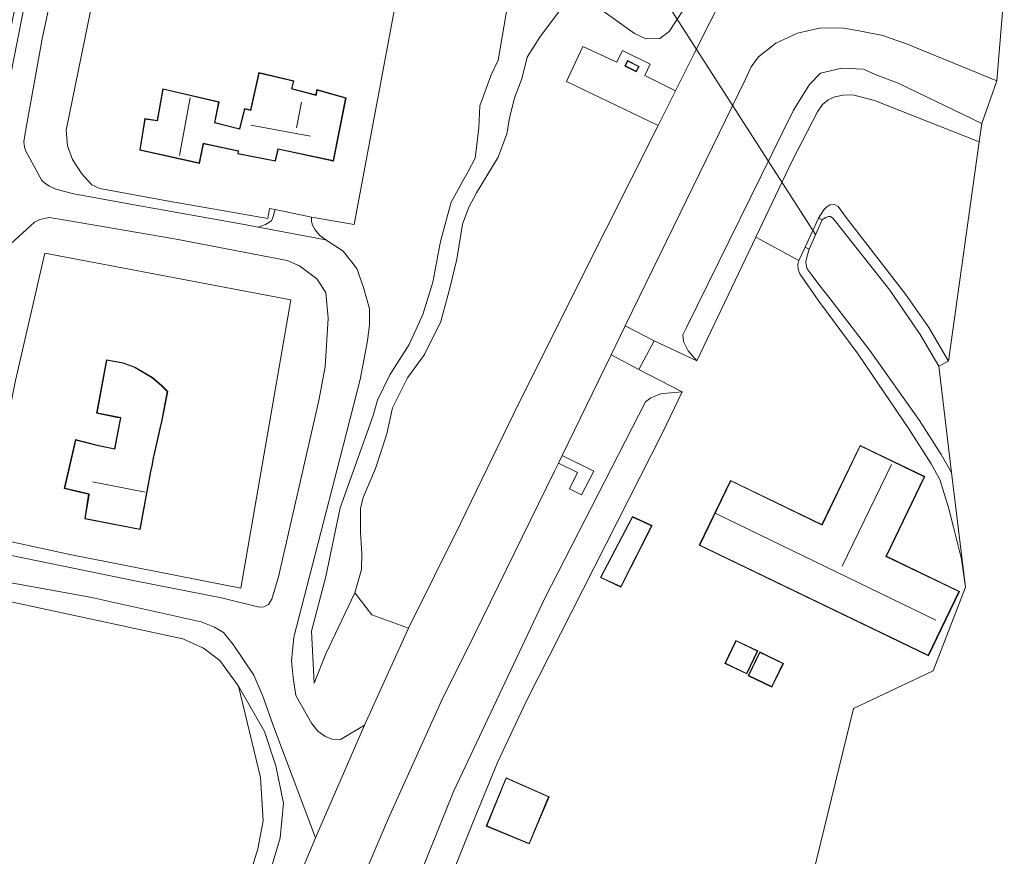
# Model space of a CAD drawing. Extents: x 176032 to 190000, y 318229 to 352878.
# Tile 71 of 184: x 177155 to 177272, y 320538 to 320637. Entities that reach past the tile are written whole.
import ezdxf

# ---------------------------------------------------------------- set-up
doc = ezdxf.new("R2010")
doc.units = 0
for name, color, linetype, lineweight in [('af-b5-muur', 6, 'muur', 18), ('af-bs-doorgang', 253, 'Continuous', 18), ('af-bs-haag', 253, 'haag', 18), ('af-bs-rasterhekwerk', 253, 'hekwerk', 18), ('bp-b5-boom', 253, 'Continuous', 18), ('bp-b5-grasland', 253, 'Continuous', 18), ('gw-bs-kruinlijn', 253, 'Continuous', 18), ('gw-bs-teenlijn', 253, 'Continuous', 18), ('kd-bs-dakrand', 6, 'Continuous', 18), ('kd-bs-maaiveldlijn', 6, 'Continuous', 18), ('kd-bs-nok', 6, 'Continuous', 18), ('kd-bs-opnamedtmgrens', 253, 'Continuous', 18), ('og-b5-bebouwing', 6, 'Continuous', 18), ('og-b5-grond_ingericht', 253, 'Continuous', 18), ('og-b5-water', 253, 'Continuous', 18), ('og-bs-maaiveld', 253, 'Continuous', 18), ('og-bs-terreinafscheiding', 7, 'Continuous', 18), ('vh-b5-verh_soort', 253, 'Continuous', 18), ('wh-bs-duiker', 253, 'duiker', 18), ('wh-bs-waterlijn', 253, 'Continuous', 18)]:
    doc.layers.add(name, color=color, linetype=linetype, lineweight=lineweight)
doc.layers.add('viewports', color=7, linetype='Continuous')
doc.linetypes.add('duiker', pattern='A,0,-2,[15,RTW.shx,S=1,R=0,X=0,Y=0],-2', length=4)
doc.linetypes.add('haag', pattern='A,7,-1.5,[1,RTW.shx,S=0.75,R=45,X=0,Y=0],-1.5', length=10)
doc.linetypes.add('hekwerk', pattern='A,7,-1.5,[1,RTW.shx,S=0.75,R=0,X=0,Y=0],-1.5', length=10)
doc.linetypes.add('muur', pattern='A,8,-1,[6,RTW.shx,S=0.75,R=90,X=0,Y=0],-1', length=10)

# ---------------------------------------------------------------- blocks, each defined once
blk = doc.blocks.new('x-ref dtb totaal grijs')
at = {"layer": 'af-b5-muur'}
blk.add_polyline3d([(177248.029, 320610.41, 44.434), (177249.61, 320613.88, 44.447), (177250.065, 320613.673, 43.9), (177248.484, 320610.203, 43.9)], close=True, dxfattribs=at)
at = {"layer": 'af-bs-doorgang'}
for points in [[(177173.876, 320615.605, 46.981), (177172.918, 320615.763, 46.986)], [(177184.283, 320615.02, 46.851), (177184.926, 320614.89, 46.855)], [(177184.926, 320614.89, 46.855), (177189.266, 320614.014, 46.881)], [(177189.266, 320614.014, 46.881), (177189.518, 320613.963, 46.882)], [(177228.233, 320595.858, 45.888), (177230.047, 320599.302, 45.897)]]:
    blk.add_polyline3d(points, dxfattribs=at)
at = {"layer": 'af-bs-haag'}
for points in [[(177172.918, 320615.763, 46.986), (177164.061, 320617.413, 46.869), (177163.102, 320617.835, 46.869), (177161.935, 320619.155, 46.88), (177160.819, 320620.857, 46.884), (177160.235, 320622.482, 46.865), (177160.064, 320624.335, 46.869), (177165.941, 320653.08, 47.146)], [(177269.053, 320625.126, 45.996), (177259.101, 320629.93, 45.984), (177256.368, 320630.965, 45.984), (177254.965, 320631.615, 45.984), (177252.398, 320631.707, 45.983), (177249.838, 320631.113, 46.004), (177248.534, 320629.781, 46.009), (177246.623, 320626.71, 45.982), (177233.901, 320600.854, 45.899), (177233.458, 320600.005, 45.879), (177233.525, 320599.218, 45.84), (177234.095, 320598.099, 45.81), (177235.13, 320596.888, 45.132)], [(177154.05, 320594.556, 46.89), (177157.543, 320609.71, 46.873), (177186.809, 320604.145, 46.895)], [(177160.489, 320573.854, 46.895), (177150.251, 320576.085, 46.908), (177153.192, 320590.367, 46.921)]]:
    blk.add_polyline3d(points, dxfattribs=at)
at = {"layer": 'af-bs-rasterhekwerk'}
for points in [[(177165.941, 320653.08, 47.146), (177200.61, 320646.621, 46.999), (177194.329, 320613.138, 46.955)], [(177173.876, 320615.605, 46.981), (177184.063, 320613.821, 46.973), (177184.283, 320615.02, 46.851)], [(177194.329, 320613.138, 46.955), (177189.518, 320613.963, 46.882)], [(177186.809, 320604.145, 46.895), (177180.87, 320569.879, 46.895), (177160.489, 320573.854, 46.895)]]:
    blk.add_polyline3d(points, dxfattribs=at)
at = {"layer": 'bp-b5-boom'}
for points in [[(177212.656, 320639.6, 46.508), (177211.504, 320632.656, 46.704), (177210.636, 320630.931, 46.791), (177209.283, 320627.249, 46.864), (177209.198, 320624.632, 46.925), (177208.758, 320621.004, 46.977), (177207.927, 320619.441, 46.977), (177207.411, 320618.515, 46.964), (177205.908, 320615.793, 46.96), (177204.679, 320611.253, 46.96), (177204.526, 320610.687, 46.96), (177203.708, 320606.248, 46.955), (177202.499, 320602.406, 46.955), (177200.902, 320598.832, 46.851), (177198.589, 320595.236, 46.817), (177197.136, 320592.222, 46.873), (177196.612, 320590.411, 46.821), (177192.679, 320579.434, 46.574), (177190.97, 320571.233, 46.53), (177189.262, 320564.765, 46.626), (177189.569, 320558.567, 46.213), (177190.983, 320562.053, 46.14), (177194.431, 320569.286, 45.996), (177196.431, 320566.689, 45.934), (177200.818, 320565.09, 45.929), (177195.579, 320553.564, 46.014), (177192.708, 320551.869, 46.179), (177191.68, 320551.891, 46.179), (177190.843, 320552.236, 46.179), (177190.012, 320552.835, 46.179), (177189.257, 320553.788, 46.192), (177187.385, 320557.104, 46.561), (177187.072, 320559.24, 46.561), (177186.872, 320561.213, 46.561), (177187.157, 320564.03, 46.543), (177192.294, 320583.851, 46.522), (177195.04, 320594.667, 46.626), (177195.934, 320599.296, 46.921), (177196.187, 320601.239, 46.921), (177196.163, 320603.098, 46.921), (177195.455, 320605.638, 46.947), (177194.654, 320607.892, 46.915), (177193.027, 320609.946, 46.96), (177190.981, 320611.282, 46.961), (177190.252, 320611.822, 46.882), (177189.719, 320612.479, 46.852), (177189.376, 320613.059, 46.882), (177189.251, 320613.467, 46.882), (177189.266, 320614.014, 46.881), (177189.518, 320613.963, 46.882), (177194.329, 320613.138, 46.955), (177200.61, 320646.621, 46.999)], [(177233.522, 320638.617, 45.884), (177231.834, 320636.066, 45.888), (177230.732, 320635.247, 45.884), (177229.076, 320635.194, 45.784), (177227.715, 320635.859, 45.71), (177220.568, 320640.994, 45.558)], [(177150.13, 320568.949, 46.863), (177173.969, 320563.836, 46.903), (177176.408, 320562.725, 46.903), (177178.359, 320561.247, 46.899), (177180.575, 320558.203, 46.795), (177183.19, 320547.354, 46.717), (177183.499, 320542.171, 46.712), (177182.87, 320538.843, 46.686), (177182.113, 320536.391, 46.682), (177175.614, 320519.211, 46.608), (177171.48, 320505.87, 46.561), (177167.784, 320492.649, 46.608), (177163.834, 320477.048, 46.591), (177161.162, 320461.12, 46.578), (177156.74, 320442.151, 46.712)], [(177156.74, 320442.151, 46.712), (177161.162, 320461.12, 46.578), (177163.834, 320477.048, 46.591), (177167.784, 320492.649, 46.608), (177171.48, 320505.87, 46.561), (177175.614, 320519.211, 46.608), (177182.113, 320536.391, 46.682), (177182.87, 320538.843, 46.686), (177183.499, 320542.171, 46.712), (177183.19, 320547.354, 46.717), (177180.575, 320558.203, 46.795), (177183.667, 320552.808, 46.517), (177185.015, 320548.733, 46.278), (177185.918, 320544.288, 46.148), (177185.538, 320540.168, 46.127), (177184.21, 320535.731, 46.105), (177174.916, 320508.874, 45.892), (177167.194, 320481.389, 45.845), (177160.639, 320450.337, 45.853)]]:
    blk.add_polyline3d(points, dxfattribs=at)
at = {"layer": 'bp-b5-grasland'}
for points in [[(177165.941, 320653.08, 47.146), (177160.064, 320624.335, 46.869), (177160.235, 320622.482, 46.865), (177160.819, 320620.857, 46.884), (177161.935, 320619.155, 46.88), (177163.102, 320617.835, 46.869), (177164.061, 320617.413, 46.869), (177172.918, 320615.763, 46.986), (177173.876, 320615.605, 46.981), (177184.063, 320613.821, 46.973), (177184.283, 320615.02, 46.851), (177184.926, 320614.89, 46.855), (177184.711, 320614.07, 46.999), (177184.495, 320613.567, 46.999), (177183.781, 320613.106, 46.999), (177182.918, 320612.801, 47.001), (177181.483, 320613.071, 47.008), (177168.161, 320615.457, 47.103), (177160.995, 320616.765, 46.968), (177158.831, 320617.342, 46.851), (177158.09, 320617.703, 46.851), (177157.545, 320618.049, 46.851), (177157.186, 320618.368, 46.851), (177155.27, 320621.837, 46.83), (177155.125, 320622.339, 46.83), (177155.019, 320622.974, 46.83), (177155.141, 320623.749, 46.83), (177157.208, 320635.208, 46.856), (177159.846, 320647.519, 46.747)], [(177158.336, 320655.201, 46.899), (177154.716, 320637.277, 46.843), (177149.616, 320611.612, 46.847), (177145.229, 320589.259, 46.578), (177140.009, 320562.797, 46.591), (177136.085, 320544.46, 46.821), (177135.758, 320542.934, 46.89), (177135.262, 320542.625, 46.812), (177135.143, 320542.821, 46.76), (177140.322, 320569.201, 46.76), (177144.243, 320589.02, 46.769), (177148.78, 320611.92, 46.738), (177152.923, 320633.779, 46.799), (177157.549, 320656.462, 46.821)], [(177249.977, 320663.483, 46.04), (177234.817, 320633.475, 46.035), (177232.579, 320629.017, 46.032), (177228.946, 320630.829, 45.979), (177229.568, 320632.216, 45.992), (177226.27, 320633.839, 45.988), (177225.619, 320632.418, 45.992), (177221.568, 320634.308, 45.975), (177219.609, 320630.145, 45.966), (177230.517, 320624.908, 46.03), (177221.174, 320606.297, 46.018), (177213.364, 320590.621, 46.044), (177207.005, 320577.534, 46.027), (177200.818, 320565.09, 45.929), (177196.431, 320566.689, 45.934), (177194.431, 320569.286, 45.996), (177195.218, 320572.097, 45.897), (177195.252, 320573.952, 45.862), (177195.101, 320576.493, 45.871), (177195.109, 320579.347, 45.875), (177195.416, 320580.646, 45.858), (177196.899, 320584.082, 45.849), (177198.216, 320588.225, 45.845), (177198.924, 320591.295, 45.871), (177200.678, 320594.892, 45.871), (177202.725, 320597.656, 45.823), (177204.643, 320601.596, 45.836), (177205.787, 320605.695, 45.84), (177206.564, 320608.983, 45.845), (177207.247, 320613.159, 45.923), (177207.984, 320615.174, 45.923), (177208.923, 320616.892, 45.927), (177211.478, 320621.129, 45.923), (177212.509, 320623.914, 45.927), (177212.835, 320625.777, 45.927), (177213.429, 320628.208, 45.927), (177214.29, 320630.433, 45.884), (177214.934, 320633.01, 45.84), (177216.456, 320635.401, 45.736), (177218.778, 320638.56, 45.563)], [(177220.568, 320640.994, 45.558), (177227.715, 320635.859, 45.71), (177229.076, 320635.194, 45.784), (177230.732, 320635.247, 45.884), (177231.834, 320636.066, 45.888), (177233.522, 320638.617, 45.884)], [(177218.778, 320638.56, 45.563), (177216.456, 320635.401, 45.736), (177214.934, 320633.01, 45.84), (177214.29, 320630.433, 45.884), (177213.429, 320628.208, 45.927), (177212.835, 320625.777, 45.927), (177212.509, 320623.914, 45.927), (177211.478, 320621.129, 45.923), (177208.923, 320616.892, 45.927), (177207.984, 320615.174, 45.923), (177207.247, 320613.159, 45.923), (177206.564, 320608.983, 45.845), (177205.787, 320605.695, 45.84), (177204.643, 320601.596, 45.836), (177202.725, 320597.656, 45.823), (177200.678, 320594.892, 45.871), (177198.924, 320591.295, 45.871), (177198.216, 320588.225, 45.845), (177196.899, 320584.082, 45.849), (177195.416, 320580.646, 45.858), (177195.109, 320579.347, 45.875), (177195.101, 320576.493, 45.871), (177195.252, 320573.952, 45.862), (177195.218, 320572.097, 45.897), (177194.431, 320569.286, 45.996), (177190.983, 320562.053, 46.14), (177189.569, 320558.567, 46.213), (177189.262, 320564.765, 46.626), (177190.97, 320571.233, 46.53), (177192.679, 320579.434, 46.574), (177196.612, 320590.411, 46.821), (177197.136, 320592.222, 46.873), (177198.589, 320595.236, 46.817), (177200.902, 320598.832, 46.851), (177202.499, 320602.406, 46.955), (177203.708, 320606.248, 46.955), (177204.526, 320610.687, 46.96), (177204.679, 320611.253, 46.96), (177205.908, 320615.793, 46.96), (177207.411, 320618.515, 46.964), (177207.927, 320619.441, 46.977), (177208.758, 320621.004, 46.977), (177209.198, 320624.632, 46.925), (177209.283, 320627.249, 46.864), (177210.636, 320630.931, 46.791), (177211.504, 320632.656, 46.704), (177212.656, 320639.6, 46.508)], [(177153.017, 320610.383, 46.678), (177156.296, 320613.399, 46.843), (177156.939, 320613.705, 46.843), (177158.041, 320613.964, 46.843), (177159.993, 320613.65, 46.994), (177172.973, 320611.429, 47.077), (177186.373, 320608.836, 46.955), (177187.837, 320608.2, 46.955), (177189.916, 320606.655, 46.955), (177190.962, 320605.023, 46.955), (177191.259, 320601.972, 46.99), (177190.886, 320596.205, 46.669), (177190.134, 320592.181, 46.704), (177185.326, 320571.226, 46.76), (177184.534, 320568.545, 46.86), (177184.164, 320567.915, 46.86), (177183.601, 320567.65, 46.86), (177183.039, 320567.597, 46.86), (177178.567, 320568.704, 47.016), (177168.43, 320570.703, 47.003), (177149.095, 320574.658, 46.916)], [(177150.251, 320576.085, 46.908), (177160.489, 320573.854, 46.895), (177180.87, 320569.879, 46.895), (177186.809, 320604.145, 46.895), (177157.543, 320609.71, 46.873), (177154.05, 320594.556, 46.89)], [(177195.333, 320535.231, 46.04), (177198.427, 320542.492, 46.04), (177201.569, 320549.446, 46.04), (177204.899, 320556.807, 46.04), (177207.727, 320562.422, 46.044), (177218.199, 320583.793, 46.049), (177218.655, 320584.731, 46.049), (177220.926, 320583.629, 46.031), (177219.989, 320581.696, 46.092), (177221.389, 320580.955, 46.083), (177222.888, 320583.799, 46.075), (177219.101, 320585.647, 46.048), (177224.92, 320597.609, 46.044), (177228.233, 320595.858, 45.888), (177233.381, 320593.222, 45.136), (177231.616, 320593.075, 45.819), (177230.856, 320592.974, 45.827), (177229.645, 320592.518, 45.827), (177229.04, 320592.022, 45.819), (177217.052, 320568.672, 45.8), (177206.218, 320545.755, 45.897), (177196.796, 320522.426, 45.901)], [(177196.796, 320522.426, 45.901), (177206.218, 320545.755, 45.897), (177217.052, 320568.672, 45.8), (177229.04, 320592.022, 45.819), (177229.645, 320592.518, 45.827), (177230.856, 320592.974, 45.827), (177231.616, 320593.075, 45.819), (177233.381, 320593.222, 45.136), (177231.082, 320588.405, 45.142), (177214.872, 320556.47, 44.781), (177211.422, 320549.129, 44.799), (177208.5, 320542.048, 44.794), (177206.27, 320536.5, 44.538)], [(177148.208, 320571.437, 47.016), (177162.912, 320568.806, 46.925), (177176.135, 320565.848, 46.951), (177177.733, 320565.23, 46.951), (177178.78, 320564.579, 46.951), (177179.935, 320563.179, 46.951), (177182.393, 320559.495, 46.533), (177183.49, 320557.013, 46.508), (177184.664, 320553.649, 46.561), (177189.761, 320540.171, 46.034), (177186.584, 320532.604, 46.027), (177184.117, 320526.407, 46.001), (177180.446, 320516.39, 45.996), (177176.592, 320504.724, 46.018), (177173.662, 320494.061, 46.022), (177171.44, 320485.956, 46.009), (177169.067, 320476.804, 46.031), (177167.348, 320468.611, 46.035), (177165.544, 320459.673, 46.035), (177160.772, 320435.833, 45.996)], [(177160.639, 320450.337, 45.853), (177167.194, 320481.389, 45.845), (177174.916, 320508.874, 45.892), (177184.21, 320535.731, 46.105), (177185.538, 320540.168, 46.127), (177185.918, 320544.288, 46.148), (177185.015, 320548.733, 46.278), (177183.667, 320552.808, 46.517), (177180.575, 320558.203, 46.795), (177178.359, 320561.247, 46.899), (177176.408, 320562.725, 46.903), (177173.969, 320563.836, 46.903), (177150.13, 320568.949, 46.863)]]:
    blk.add_polyline3d(points, dxfattribs=at)
for points in [[(177270.837, 320630.22, 45.949), (177269.053, 320625.126, 45.996), (177259.101, 320629.93, 45.984), (177256.368, 320630.965, 45.984), (177254.965, 320631.615, 45.984), (177252.398, 320631.707, 45.983), (177249.838, 320631.113, 46.004), (177248.534, 320629.781, 46.009), (177246.623, 320626.71, 45.982), (177233.901, 320600.854, 45.899), (177233.458, 320600.005, 45.879), (177233.525, 320599.218, 45.84), (177234.095, 320598.099, 45.81), (177235.13, 320596.888, 45.132), (177230.047, 320599.302, 45.897), (177226.604, 320601.071, 46.043), (177232.34, 320612.864, 46.04), (177240.881, 320630.332, 46.035), (177241.588, 320631.884, 46.083), (177242.471, 320633.084, 46.101), (177244.53, 320634.701, 46.096), (177247.125, 320635.893, 46.109), (177249.891, 320636.527, 46.14), (177252.593, 320636.487, 46.014), (177254.436, 320636.17, 45.992), (177257.282, 320635.587, 45.983), (177258.804, 320635.059, 45.983), (177260.077, 320634.615, 46.031)], [(177269.053, 320625.126, 45.996), (177268.747, 320622.947, 44.682), (177256.29, 320627.893, 45.034), (177253.681, 320628.561, 45.055), (177252.532, 320628.52, 45.055), (177251.564, 320628.292, 45.055), (177250.767, 320627.95, 45.055), (177250.084, 320627.38, 45.055), (177249.485, 320626.524, 45.055), (177246.492, 320620.699, 45.103), (177242.154, 320611.609, 44.893), (177235.13, 320596.888, 45.132), (177234.095, 320598.099, 45.81), (177233.525, 320599.218, 45.84), (177233.458, 320600.005, 45.879), (177233.901, 320600.854, 45.899), (177246.623, 320626.71, 45.982), (177248.534, 320629.781, 46.009), (177249.838, 320631.113, 46.004), (177252.398, 320631.707, 45.983), (177254.965, 320631.615, 45.984), (177256.368, 320630.965, 45.984), (177259.101, 320629.93, 45.984)], [(177247.26, 320608.829, 44.417), (177242.154, 320611.609, 44.893), (177246.492, 320620.699, 45.103), (177249.485, 320626.524, 45.055), (177250.084, 320627.38, 45.055), (177250.767, 320627.95, 45.055), (177251.564, 320628.292, 45.055), (177252.532, 320628.52, 45.055), (177253.681, 320628.561, 45.055), (177256.29, 320627.893, 45.034), (177268.747, 320622.947, 44.682), (177265.085, 320596.867, 44.445), (177262.761, 320600.868, 44.446), (177259.958, 320604.823, 44.433), (177252.906, 320613.975, 44.434), (177251.935, 320615.248, 44.434), (177251.519, 320615.512, 44.434), (177250.964, 320615.462, 44.434), (177250.588, 320615.224, 44.434), (177250.234, 320614.873, 44.434), (177249.61, 320613.88, 44.447), (177248.029, 320610.41, 44.434)], [(177263.936, 320596.258, 43.935), (177261.719, 320600.041, 43.935), (177258.094, 320605.308, 43.931), (177251.681, 320613.449, 43.922), (177251.309, 320613.896, 43.922), (177251.044, 320614.055, 43.922), (177250.797, 320614.075, 43.922), (177250.498, 320613.971, 43.922), (177250.272, 320613.829, 43.922), (177250.065, 320613.673, 43.9), (177249.61, 320613.88, 44.447), (177250.234, 320614.873, 44.434), (177250.588, 320615.224, 44.434), (177250.964, 320615.462, 44.434), (177251.519, 320615.512, 44.434), (177251.935, 320615.248, 44.434), (177252.906, 320613.975, 44.434), (177259.958, 320604.823, 44.433), (177262.761, 320600.868, 44.446), (177265.085, 320596.867, 44.445)], [(177247.26, 320608.829, 44.417), (177248.029, 320610.41, 44.434), (177248.484, 320610.203, 43.9), (177248.212, 320609.227, 43.922), (177248.114, 320608.693, 43.922), (177248.153, 320608.304, 43.922), (177248.252, 320607.865, 43.922), (177248.755, 320607.214, 43.922), (177249.669, 320605.983, 43.922), (177250.999, 320604.274, 43.931), (177255.708, 320598.134, 43.957), (177261.628, 320589.816, 43.953), (177264.224, 320585.755, 43.948), (177265.441, 320583.629, 43.948), (177267.099, 320569.99, 44.43), (177266.645, 320573.324, 44.434), (177265.695, 320577.117, 44.43), (177265.084, 320579.439, 44.426), (177264.065, 320582.793, 44.408), (177263.04, 320584.653, 44.408), (177260.423, 320588.697, 44.413), (177254.333, 320597.69, 44.417), (177249.649, 320604.021, 44.417), (177247.376, 320607.268, 44.417), (177247.204, 320607.812, 44.417), (177247.159, 320608.365, 44.417)]]:
    blk.add_polyline3d(points, close=True, dxfattribs=at)
at = {"layer": 'gw-bs-kruinlijn'}
for points in [[(177182.938, 320657.567, 46.91), (177201.033, 320654.346, 46.222), (177207.774, 320647.582, 46.326), (177212.046, 320643.293, 46.452), (177212.656, 320639.6, 46.508), (177211.504, 320632.656, 46.704), (177210.636, 320630.931, 46.791), (177209.283, 320627.249, 46.864), (177209.198, 320624.632, 46.925), (177208.758, 320621.004, 46.977), (177207.927, 320619.441, 46.977), (177207.411, 320618.515, 46.964), (177205.908, 320615.793, 46.96), (177204.679, 320611.253, 46.96)], [(177201.033, 320654.346, 46.222), (177207.636, 320650.538, 45.931), (177213.167, 320647.392, 45.918), (177217.386, 320644.061, 45.858), (177220.568, 320640.994, 45.558), (177227.715, 320635.859, 45.71), (177229.076, 320635.194, 45.784), (177230.732, 320635.247, 45.884), (177231.834, 320636.066, 45.888), (177233.522, 320638.617, 45.884), (177234.088, 320641.734, 45.888), (177233.263, 320645.946, 45.892), (177231.925, 320648.446, 45.771), (177228.805, 320653.171, 45.637)], [(177249.61, 320613.88, 44.447), (177250.234, 320614.873, 44.434), (177250.588, 320615.224, 44.434), (177250.964, 320615.462, 44.434), (177251.519, 320615.512, 44.434), (177251.935, 320615.248, 44.434), (177252.906, 320613.975, 44.434), (177259.958, 320604.823, 44.433), (177262.761, 320600.868, 44.446), (177265.085, 320596.867, 44.445)], [(177204.679, 320611.253, 46.96), (177204.526, 320610.687, 46.96), (177203.708, 320606.248, 46.955), (177202.499, 320602.406, 46.955), (177200.902, 320598.832, 46.851), (177198.589, 320595.236, 46.817), (177197.136, 320592.222, 46.873), (177196.612, 320590.411, 46.821), (177192.679, 320579.434, 46.574), (177190.97, 320571.233, 46.53), (177189.262, 320564.765, 46.626), (177189.569, 320558.567, 46.213)], [(177248.029, 320610.41, 44.434), (177247.26, 320608.829, 44.417)], [(177247.26, 320608.829, 44.417), (177247.159, 320608.365, 44.417), (177247.204, 320607.812, 44.417), (177247.376, 320607.268, 44.417), (177249.649, 320604.021, 44.417), (177254.333, 320597.69, 44.417), (177260.423, 320588.697, 44.413), (177263.04, 320584.653, 44.408), (177264.065, 320582.793, 44.408), (177265.084, 320579.439, 44.426), (177265.695, 320577.117, 44.43), (177266.645, 320573.324, 44.434), (177267.099, 320569.99, 44.43)], [(177233.381, 320593.222, 45.136), (177231.616, 320593.075, 45.819), (177230.856, 320592.974, 45.827), (177229.645, 320592.518, 45.827), (177229.04, 320592.022, 45.819), (177217.052, 320568.672, 45.8), (177206.218, 320545.755, 45.897), (177196.796, 320522.426, 45.901), (177191.741, 320508.493, 45.931), (177187.579, 320494.062, 45.931), (177184.72, 320484.528, 45.931), (177183.043, 320477.651, 45.931), (177181.944, 320472.386, 45.931), (177176.635, 320447.844, 46.005), (177169.392, 320408.162, 45.983), (177161.43, 320370.793, 45.918)], [(177180.575, 320558.203, 46.795), (177183.19, 320547.354, 46.717), (177183.499, 320542.171, 46.712), (177182.87, 320538.843, 46.686), (177182.113, 320536.391, 46.682), (177175.614, 320519.211, 46.608), (177171.48, 320505.87, 46.561), (177167.784, 320492.649, 46.608), (177163.834, 320477.048, 46.591), (177161.162, 320461.12, 46.578), (177156.74, 320442.151, 46.712), (177149.752, 320408.742, 46.812), (177141.143, 320362.801, 46.704), (177130.66, 320312.882, 46.548), (177120.895, 320261.162, 46.252)]]:
    blk.add_polyline3d(points, dxfattribs=at)
at = {"layer": 'gw-bs-teenlijn'}
for points in [[(177189.569, 320558.567, 46.213), (177190.983, 320562.053, 46.14), (177194.431, 320569.286, 45.996), (177195.218, 320572.097, 45.897), (177195.252, 320573.952, 45.862), (177195.101, 320576.493, 45.871), (177195.109, 320579.347, 45.875), (177195.416, 320580.646, 45.858), (177196.899, 320584.082, 45.849), (177198.216, 320588.225, 45.845), (177198.924, 320591.295, 45.871), (177200.678, 320594.892, 45.871), (177202.725, 320597.656, 45.823), (177204.643, 320601.596, 45.836), (177205.787, 320605.695, 45.84), (177206.564, 320608.983, 45.845), (177207.247, 320613.159, 45.923), (177207.984, 320615.174, 45.923), (177208.923, 320616.892, 45.927), (177211.478, 320621.129, 45.923), (177212.509, 320623.914, 45.927), (177212.835, 320625.777, 45.927), (177213.429, 320628.208, 45.927), (177214.29, 320630.433, 45.884), (177214.934, 320633.01, 45.84), (177216.456, 320635.401, 45.736), (177218.778, 320638.56, 45.563)], [(177268.747, 320622.947, 44.682), (177256.29, 320627.893, 45.034), (177253.681, 320628.561, 45.055), (177252.532, 320628.52, 45.055), (177251.564, 320628.292, 45.055), (177250.767, 320627.95, 45.055), (177250.084, 320627.38, 45.055), (177249.485, 320626.524, 45.055), (177246.492, 320620.699, 45.103), (177242.154, 320611.609, 44.893)], [(177242.154, 320611.609, 44.893), (177235.13, 320596.888, 45.132)], [(177233.381, 320593.222, 45.136), (177231.082, 320588.405, 45.142), (177214.872, 320556.47, 44.781), (177211.422, 320549.129, 44.799), (177208.5, 320542.048, 44.794), (177206.27, 320536.5, 44.538)], [(177123.006, 320260.728, 45.724), (177132.837, 320311.045, 45.762), (177141.121, 320352.601, 45.849), (177148.202, 320387.848, 45.762), (177153.983, 320416.849, 45.853), (177160.639, 320450.337, 45.853), (177167.194, 320481.389, 45.845), (177174.916, 320508.874, 45.892), (177184.21, 320535.731, 46.105), (177185.538, 320540.168, 46.127), (177185.918, 320544.288, 46.148), (177185.015, 320548.733, 46.278), (177183.667, 320552.808, 46.517), (177180.575, 320558.203, 46.795)]]:
    blk.add_polyline3d(points, dxfattribs=at)
at = {"layer": 'kd-bs-dakrand'}
for points in [[(177226.63, 320631.997, 47.893), (177226.915, 320632.558, 47.871), (177228.192, 320631.909, 47.862), (177227.907, 320631.348, 47.849), (177226.63, 320631.997, 47.893)], [(177193.322, 320628.158, 49.942), (177191.83, 320620.728, 49.942), (177185.26, 320622.133, 49.944), (177184.96, 320620.697, 49.944), (177180.554, 320621.565, 49.947), (177180.58, 320621.881, 49.947), (177177.23, 320622.617, 49.947), (177176.381, 320622.78, 51.5), (177175.913, 320620.449, 51.5), (177168.892, 320622.019, 50.493), (177169.479, 320625.672, 50.491), (177170.927, 320625.448, 50.498), (177171.616, 320629.209, 50.498), (177178.201, 320627.68, 50.188), (177177.717, 320625.218, 50.191), (177180.751, 320624.453, 50.091), (177181.323, 320626.845, 50.093), (177182.036, 320626.697, 50.093), (177183.026, 320631.139, 49.915), (177187.119, 320630.17, 49.952), (177186.868, 320629.257, 49.947), (177187.013, 320629.219, 50.551), (177189.814, 320628.482, 50.551), (177189.845, 320628.629, 50.088), (177189.941, 320629.102, 50.088), (177193.322, 320628.158, 49.942)], [(177162.342, 320578.151, 50.583), (177168.823, 320576.887, 50.488), (177170.093, 320583.738, 52.744), (177170.246, 320584.406, 50.258), (177170.429, 320585.324, 50.236), (177171.283, 320589.199, 50.227), (177171.409, 320589.641, 49.546), (177172.096, 320593.254, 49.546), (177171.414, 320593.942, 49.55), (177170.313, 320594.868, 49.559), (177168.232, 320596.11, 49.572), (177166.833, 320596.621, 49.572), (177164.892, 320596.966, 49.563), (177163.746, 320590.723, 49.559), (177166.163, 320590.23, 49.568), (177166.588, 320590.144, 50.236), (177165.853, 320586.385, 50.249), (177163.76, 320586.832, 50.253), (177163.615, 320586.869, 50.326), (177161.209, 320587.476, 50.326), (177159.902, 320581.744, 50.327), (177161.816, 320581.307, 50.338), (177162.82, 320581.078, 54.557), (177162.796, 320580.93, 50.472), (177162.342, 320578.151, 50.583)], [(177239.165, 320582.612, 47.541), (177235.489, 320574.989, 47.546), (177262.677, 320561.874, 47.533), (177266.329, 320569.445, 47.511), (177257.628, 320573.643, 47.52), (177262.192, 320583.106, 47.498), (177254.577, 320586.779, 47.489), (177250.036, 320577.367, 47.494), (177239.165, 320582.612, 47.541)], [(177229.74, 320577.279, 47.68), (177226.069, 320570.045, 47.687), (177223.714, 320571.149, 47.687), (177227.476, 320578.312, 47.687), (177229.74, 320577.279, 47.68)], [(177242.316, 320562.372, 46.664), (177241.042, 320559.727, 46.664), (177238.541, 320560.932, 46.664), (177239.815, 320563.577, 46.664), (177242.316, 320562.372, 46.664)], [(177244.048, 320558.147, 46.664), (177241.323, 320559.461, 46.664), (177242.646, 320562.205, 46.664), (177245.371, 320560.891, 46.664), (177244.048, 320558.147, 46.664)], [(177210.138, 320541.579, 48.449), (177212.446, 320547.24, 48.446), (177217.475, 320545.022, 48.446), (177215.158, 320539.492, 48.446), (177210.138, 320541.579, 48.449)]]:
    blk.add_polyline3d(points, dxfattribs=at)
at = {"layer": 'kd-bs-maaiveldlijn'}
for points in [[(177226.563, 320631.975, 47.893), (177226.893, 320632.625, 47.871), (177228.259, 320631.931, 47.862), (177227.929, 320631.281, 47.849), (177226.563, 320631.975, 47.893)], [(177193.38, 320628.194, 47.094), (177191.869, 320620.668, 47.094), (177185.299, 320622.074, 47.094), (177184.999, 320620.638, 47.094), (177180.501, 320621.525, 47.094), (177180.526, 320621.842, 47.094), (177177.22, 320622.568, 47.094), (177176.42, 320622.721, 47.094), (177175.952, 320620.389, 47.094), (177168.836, 320621.981, 47.094), (177169.438, 320625.728, 47.094), (177170.886, 320625.505, 47.094), (177171.576, 320629.27, 47.094), (177178.259, 320627.718, 47.094), (177177.776, 320625.255, 47.094), (177180.714, 320624.513, 47.094), (177181.286, 320626.904, 47.094), (177181.998, 320626.756, 47.094), (177182.988, 320631.199, 47.094), (177187.18, 320630.207, 47.094), (177186.93, 320629.292, 47.094), (177187.026, 320629.267, 47.094), (177189.78, 320628.543, 47.094), (177189.796, 320628.641, 47.094), (177189.903, 320629.164, 47.094), (177193.38, 320628.194, 47.094)], [(177162.285, 320578.111, 47.295), (177168.863, 320576.828, 47.295), (177170.142, 320583.728, 47.295), (177170.295, 320584.396, 47.295), (177170.478, 320585.314, 47.295), (177171.332, 320589.187, 47.295), (177171.458, 320589.63, 47.295), (177172.15, 320593.271, 47.295), (177171.448, 320593.979, 47.295), (177170.342, 320594.909, 47.295), (177168.254, 320596.155, 47.295), (177166.846, 320596.669, 47.295), (177164.852, 320597.024, 47.295), (177163.688, 320590.684, 47.295), (177166.151, 320590.181, 47.295), (177166.53, 320590.108, 47.295), (177165.814, 320586.444, 47.295), (177163.771, 320586.881, 47.295), (177163.626, 320586.917, 47.295), (177161.172, 320587.537, 47.295), (177159.842, 320581.706, 47.295), (177161.8, 320581.259, 47.295), (177162.74, 320581.037, 47.295), (177162.285, 320578.111, 47.295)], [(177239.142, 320582.679, 44.92), (177235.422, 320574.966, 44.92), (177262.7, 320561.807, 44.92), (177266.396, 320569.468, 44.92), (177257.695, 320573.666, 44.92), (177262.259, 320583.129, 44.92), (177254.554, 320586.846, 44.92), (177250.013, 320577.434, 44.92), (177239.142, 320582.679, 44.92)], [(177229.809, 320577.303, 45.168), (177226.092, 320569.98, 45.168), (177223.646, 320571.126, 45.168), (177227.454, 320578.377, 45.168), (177229.809, 320577.303, 45.168)], [(177242.383, 320562.395, 44.765), (177241.066, 320559.66, 44.765), (177238.474, 320560.908, 44.765), (177239.792, 320563.643, 44.765), (177242.383, 320562.395, 44.765)], [(177244.071, 320558.08, 44.765), (177241.256, 320559.438, 44.765), (177242.623, 320562.272, 44.765), (177245.438, 320560.915, 44.765), (177244.071, 320558.08, 44.765)], [(177210.073, 320541.552, 45.072), (177212.419, 320547.306, 45.072), (177217.54, 320545.048, 45.072), (177215.184, 320539.427, 45.072), (177210.073, 320541.552, 45.072)]]:
    blk.add_polyline3d(points, dxfattribs=at)
at = {"layer": 'kd-bs-nok'}
for points in [[(177173.54, 320621.328, 55.081), (177174.841, 320628.176, 55.101)], [(177187.473, 320624.617, 52.767), (177188.091, 320627.659, 52.767)], [(177189.153, 320623.617, 52.754), (177182.049, 320624.939, 52.761)], [(177258.32, 320584.572, 49.915), (177252.434, 320572.485, 49.923)], [(177169.478, 320581.274, 56.151), (177163.206, 320582.527, 56.151)], [(177237.311, 320578.767, 50.123), (177263.591, 320566.067, 50.132)]]:
    blk.add_polyline3d(points, dxfattribs=at)
at = {"layer": 'kd-bs-opnamedtmgrens'}
for points in [[(177271.727, 320640.895, 46.014), (177270.837, 320630.22, 45.949)], [(177270.837, 320630.22, 45.949), (177269.053, 320625.126, 45.996)], [(177269.053, 320625.126, 45.996), (177268.747, 320622.947, 44.682)], [(177268.747, 320622.947, 44.682), (177265.085, 320596.867, 44.445)], [(177265.085, 320596.867, 44.445), (177263.936, 320596.258, 43.935)], [(177263.936, 320596.258, 43.935), (177265.441, 320583.629, 43.948)], [(177265.441, 320583.629, 43.948), (177267.099, 320569.99, 44.43)], [(177267.099, 320569.99, 44.43), (177263.249, 320560.027, 44.608), (177253.793, 320555.562, 44.599), (177245.966, 320523.589, 43.987)]]:
    blk.add_polyline3d(points, dxfattribs=at)
at = {"layer": 'og-b5-bebouwing'}
for points in [[(177226.563, 320631.975, 47.893), (177226.893, 320632.625, 47.871), (177228.259, 320631.931, 47.862), (177227.929, 320631.281, 47.849)], [(177193.38, 320628.194, 47.094), (177191.869, 320620.668, 47.094), (177185.299, 320622.074, 47.094), (177184.999, 320620.638, 47.094), (177180.501, 320621.525, 47.094), (177180.526, 320621.842, 47.094), (177177.22, 320622.568, 47.094), (177176.42, 320622.721, 47.094), (177175.952, 320620.389, 47.094), (177168.836, 320621.981, 47.094), (177169.438, 320625.728, 47.094), (177170.886, 320625.505, 47.094), (177171.576, 320629.27, 47.094), (177178.259, 320627.718, 47.094), (177177.776, 320625.255, 47.094), (177180.714, 320624.513, 47.094), (177181.286, 320626.904, 47.094), (177181.998, 320626.756, 47.094), (177182.988, 320631.199, 47.094), (177187.18, 320630.207, 47.094), (177186.93, 320629.292, 47.094), (177187.026, 320629.267, 47.094), (177189.78, 320628.543, 47.094), (177189.796, 320628.641, 47.094), (177189.903, 320629.164, 47.094)], [(177162.285, 320578.111, 47.295), (177162.74, 320581.037, 47.295), (177161.8, 320581.259, 47.295), (177159.842, 320581.706, 47.295), (177161.172, 320587.537, 47.295), (177163.626, 320586.917, 47.295), (177163.771, 320586.881, 47.295), (177165.814, 320586.444, 47.295), (177166.53, 320590.108, 47.295), (177166.151, 320590.181, 47.295), (177163.688, 320590.684, 47.295), (177164.852, 320597.024, 47.295), (177166.846, 320596.669, 47.295), (177168.254, 320596.155, 47.295), (177170.342, 320594.909, 47.295), (177171.448, 320593.979, 47.295), (177172.15, 320593.271, 47.295), (177171.458, 320589.63, 47.295), (177171.332, 320589.187, 47.295), (177170.478, 320585.314, 47.295), (177170.295, 320584.396, 47.295), (177170.142, 320583.728, 47.295), (177168.863, 320576.828, 47.295)], [(177262.259, 320583.129, 44.92), (177257.695, 320573.666, 44.92), (177266.396, 320569.468, 44.92), (177262.7, 320561.807, 44.92), (177235.422, 320574.966, 44.92), (177239.142, 320582.679, 44.92), (177250.013, 320577.434, 44.92), (177254.554, 320586.846, 44.92)], [(177229.809, 320577.303, 45.168), (177226.092, 320569.98, 45.168), (177223.646, 320571.126, 45.168), (177227.454, 320578.377, 45.168)], [(177242.383, 320562.395, 44.765), (177241.066, 320559.66, 44.765), (177238.474, 320560.908, 44.765), (177239.792, 320563.643, 44.765)], [(177244.071, 320558.08, 44.765), (177241.256, 320559.438, 44.765), (177242.623, 320562.272, 44.765), (177245.438, 320560.915, 44.765)], [(177210.073, 320541.552, 45.072), (177212.419, 320547.306, 45.072), (177217.54, 320545.048, 45.072), (177215.184, 320539.427, 45.072)]]:
    blk.add_polyline3d(points, close=True, dxfattribs=at)
at = {"layer": 'og-b5-grond_ingericht'}
for points in [[(177194.329, 320613.138, 46.955), (177189.518, 320613.963, 46.882), (177189.266, 320614.014, 46.881), (177184.926, 320614.89, 46.855), (177184.283, 320615.02, 46.851), (177184.063, 320613.821, 46.973), (177173.876, 320615.605, 46.981), (177172.918, 320615.763, 46.986), (177164.061, 320617.413, 46.869), (177163.102, 320617.835, 46.869), (177161.935, 320619.155, 46.88), (177160.819, 320620.857, 46.884), (177160.235, 320622.482, 46.865), (177160.064, 320624.335, 46.869), (177165.941, 320653.08, 47.146), (177200.61, 320646.621, 46.999)], [(177193.38, 320628.194, 47.094), (177189.903, 320629.164, 47.094), (177189.796, 320628.641, 47.094), (177189.78, 320628.543, 47.094), (177187.026, 320629.267, 47.094), (177186.93, 320629.292, 47.094), (177187.18, 320630.207, 47.094), (177182.988, 320631.199, 47.094), (177181.998, 320626.756, 47.094), (177181.286, 320626.904, 47.094), (177180.714, 320624.513, 47.094), (177177.776, 320625.255, 47.094), (177178.259, 320627.718, 47.094), (177171.576, 320629.27, 47.094), (177170.886, 320625.505, 47.094), (177169.438, 320625.728, 47.094), (177168.836, 320621.981, 47.094), (177175.952, 320620.389, 47.094), (177176.42, 320622.721, 47.094), (177177.22, 320622.568, 47.094), (177180.526, 320621.842, 47.094), (177180.501, 320621.525, 47.094), (177184.999, 320620.638, 47.094), (177185.299, 320622.074, 47.094), (177191.869, 320620.668, 47.094)], [(177186.809, 320604.145, 46.895), (177180.87, 320569.879, 46.895), (177160.489, 320573.854, 46.895), (177150.251, 320576.085, 46.908), (177153.192, 320590.367, 46.921), (177154.05, 320594.556, 46.89), (177157.543, 320609.71, 46.873)], [(177162.285, 320578.111, 47.295), (177168.863, 320576.828, 47.295), (177170.142, 320583.728, 47.295), (177170.295, 320584.396, 47.295), (177170.478, 320585.314, 47.295), (177171.332, 320589.187, 47.295), (177171.458, 320589.63, 47.295), (177172.15, 320593.271, 47.295), (177171.448, 320593.979, 47.295), (177170.342, 320594.909, 47.295), (177168.254, 320596.155, 47.295), (177166.846, 320596.669, 47.295), (177164.852, 320597.024, 47.295), (177163.688, 320590.684, 47.295), (177166.151, 320590.181, 47.295), (177166.53, 320590.108, 47.295), (177165.814, 320586.444, 47.295), (177163.771, 320586.881, 47.295), (177163.626, 320586.917, 47.295), (177161.172, 320587.537, 47.295), (177159.842, 320581.706, 47.295), (177161.8, 320581.259, 47.295), (177162.74, 320581.037, 47.295)], [(177239.142, 320582.679, 44.92), (177235.422, 320574.966, 44.92), (177262.7, 320561.807, 44.92), (177266.396, 320569.468, 44.92), (177257.695, 320573.666, 44.92), (177262.259, 320583.129, 44.92), (177254.554, 320586.846, 44.92), (177250.013, 320577.434, 44.92)], [(177229.809, 320577.303, 45.168), (177227.454, 320578.377, 45.168), (177223.646, 320571.126, 45.168), (177226.092, 320569.98, 45.168)], [(177242.383, 320562.395, 44.765), (177239.792, 320563.643, 44.765), (177238.474, 320560.908, 44.765), (177241.066, 320559.66, 44.765)], [(177244.071, 320558.08, 44.765), (177245.438, 320560.915, 44.765), (177242.623, 320562.272, 44.765), (177241.256, 320559.438, 44.765)], [(177210.073, 320541.552, 45.072), (177215.184, 320539.427, 45.072), (177217.54, 320545.048, 45.072), (177212.419, 320547.306, 45.072)]]:
    blk.add_polyline3d(points, close=True, dxfattribs=at)
blk.add_polyline3d([(177206.27, 320536.5, 44.538), (177208.5, 320542.048, 44.794), (177211.422, 320549.129, 44.799), (177214.872, 320556.47, 44.781), (177231.082, 320588.405, 45.142), (177233.381, 320593.222, 45.136), (177228.233, 320595.858, 45.888), (177230.047, 320599.302, 45.897), (177235.13, 320596.888, 45.132), (177242.154, 320611.609, 44.893), (177247.26, 320608.829, 44.417), (177247.159, 320608.365, 44.417), (177247.204, 320607.812, 44.417), (177247.376, 320607.268, 44.417), (177249.649, 320604.021, 44.417), (177254.333, 320597.69, 44.417), (177260.423, 320588.697, 44.413), (177263.04, 320584.653, 44.408), (177264.065, 320582.793, 44.408), (177265.084, 320579.439, 44.426), (177265.695, 320577.117, 44.43), (177266.645, 320573.324, 44.434), (177267.099, 320569.99, 44.43), (177263.249, 320560.027, 44.608), (177253.793, 320555.562, 44.599), (177245.966, 320523.589, 43.987)], dxfattribs=at)
at = {"layer": 'og-b5-water'}
blk.add_polyline3d([(177265.441, 320583.629, 43.948), (177264.224, 320585.755, 43.948), (177261.628, 320589.816, 43.953), (177255.708, 320598.134, 43.957), (177250.999, 320604.274, 43.931), (177249.669, 320605.983, 43.922), (177248.755, 320607.214, 43.922), (177248.252, 320607.865, 43.922), (177248.153, 320608.304, 43.922), (177248.114, 320608.693, 43.922), (177248.212, 320609.227, 43.922), (177248.484, 320610.203, 43.9), (177250.065, 320613.673, 43.9), (177250.272, 320613.829, 43.922), (177250.498, 320613.971, 43.922), (177250.797, 320614.075, 43.922), (177251.044, 320614.055, 43.922), (177251.309, 320613.896, 43.922), (177251.681, 320613.449, 43.922), (177258.094, 320605.308, 43.931), (177261.719, 320600.041, 43.935), (177263.936, 320596.258, 43.935)], close=True, dxfattribs=at)
at = {"layer": 'og-bs-maaiveld'}
for points in [[(177248.029, 320610.41, 44.434), (177249.61, 320613.88, 44.447)], [(177249.61, 320613.88, 44.447), (177250.065, 320613.673, 43.9)], [(177248.484, 320610.203, 43.9), (177248.029, 320610.41, 44.434)]]:
    blk.add_polyline3d(points, dxfattribs=at)
at = {"layer": 'og-bs-terreinafscheiding'}
for points in [[(177162.903, 320678.379, 46.765), (177161.029, 320668.797, 46.786), (177158.336, 320655.201, 46.899), (177154.716, 320637.277, 46.843), (177149.616, 320611.612, 46.847), (177145.229, 320589.259, 46.578), (177140.009, 320562.797, 46.591), (177136.085, 320544.46, 46.821)], [(177162.903, 320678.379, 46.765), (177165.686, 320678.002, 46.786), (177164.378, 320669.844, 46.791), (177163.525, 320665.574, 46.808), (177162.501, 320660.727, 46.877), (177159.846, 320647.519, 46.747), (177157.208, 320635.208, 46.856), (177155.141, 320623.749, 46.83), (177155.019, 320622.974, 46.83), (177155.125, 320622.339, 46.83), (177155.27, 320621.837, 46.83), (177157.186, 320618.368, 46.851), (177157.545, 320618.049, 46.851), (177158.09, 320617.703, 46.851), (177158.831, 320617.342, 46.851), (177160.995, 320616.765, 46.968), (177168.161, 320615.457, 47.103), (177181.483, 320613.071, 47.008)], [(177234.817, 320633.475, 46.035), (177249.977, 320663.483, 46.04)], [(177270.837, 320630.22, 45.949), (177260.077, 320634.615, 46.031), (177258.804, 320635.059, 45.983), (177257.282, 320635.587, 45.983), (177254.436, 320636.17, 45.992), (177252.593, 320636.487, 46.014), (177249.891, 320636.527, 46.14), (177247.125, 320635.893, 46.109), (177244.53, 320634.701, 46.096), (177242.471, 320633.084, 46.101), (177241.588, 320631.884, 46.083), (177240.881, 320630.332, 46.035)], [(177230.517, 320624.908, 46.03), (177219.609, 320630.145, 45.966), (177221.568, 320634.308, 45.975), (177225.619, 320632.418, 45.992), (177226.27, 320633.839, 45.988), (177229.568, 320632.216, 45.992), (177228.946, 320630.829, 45.979), (177232.579, 320629.017, 46.032)], [(177232.579, 320629.017, 46.032), (177234.817, 320633.475, 46.035)], [(177240.881, 320630.332, 46.035), (177232.34, 320612.864, 46.04), (177226.604, 320601.071, 46.043)], [(177230.517, 320624.908, 46.03), (177232.579, 320629.017, 46.032)], [(177195.579, 320553.564, 46.014), (177200.818, 320565.09, 45.929), (177207.005, 320577.534, 46.027), (177213.364, 320590.621, 46.044), (177221.174, 320606.297, 46.018), (177230.517, 320624.908, 46.03)], [(177182.918, 320612.801, 47.001), (177183.781, 320613.106, 46.999), (177184.495, 320613.567, 46.999), (177184.711, 320614.07, 46.999), (177184.926, 320614.89, 46.855)], [(177153.017, 320610.383, 46.678), (177156.296, 320613.399, 46.843), (177156.939, 320613.705, 46.843), (177158.041, 320613.964, 46.843), (177159.993, 320613.65, 46.994), (177172.973, 320611.429, 47.077), (177186.373, 320608.836, 46.955), (177187.837, 320608.2, 46.955), (177189.916, 320606.655, 46.955), (177190.962, 320605.023, 46.955), (177191.259, 320601.972, 46.99), (177190.886, 320596.205, 46.669), (177190.134, 320592.181, 46.704), (177185.326, 320571.226, 46.76), (177184.534, 320568.545, 46.86), (177184.164, 320567.915, 46.86), (177183.601, 320567.65, 46.86), (177183.039, 320567.597, 46.86), (177178.567, 320568.704, 47.016), (177168.43, 320570.703, 47.003), (177149.095, 320574.658, 46.916)], [(177181.483, 320613.071, 47.008), (177182.918, 320612.801, 47.001)], [(177189.266, 320614.014, 46.881), (177189.251, 320613.467, 46.882), (177189.376, 320613.059, 46.882), (177189.719, 320612.479, 46.852), (177190.252, 320611.822, 46.882), (177190.981, 320611.282, 46.961)], [(177182.918, 320612.801, 47.001), (177190.981, 320611.282, 46.961)], [(177190.981, 320611.282, 46.961), (177193.027, 320609.946, 46.96), (177194.654, 320607.892, 46.915), (177195.455, 320605.638, 46.947), (177196.163, 320603.098, 46.921), (177196.187, 320601.239, 46.921), (177195.934, 320599.296, 46.921), (177195.04, 320594.667, 46.626), (177192.294, 320583.851, 46.522), (177187.157, 320564.03, 46.543), (177186.872, 320561.213, 46.561), (177187.072, 320559.24, 46.561), (177187.385, 320557.104, 46.561), (177189.257, 320553.788, 46.192), (177190.012, 320552.835, 46.179), (177190.843, 320552.236, 46.179), (177191.68, 320551.891, 46.179), (177192.708, 320551.869, 46.179), (177195.579, 320553.564, 46.014)], [(177247.26, 320608.829, 44.417), (177242.154, 320611.609, 44.893)], [(177226.604, 320601.071, 46.043), (177224.92, 320597.609, 46.044)], [(177230.047, 320599.302, 45.897), (177226.604, 320601.071, 46.043)], [(177230.047, 320599.302, 45.897), (177235.13, 320596.888, 45.132)], [(177224.92, 320597.609, 46.044), (177219.101, 320585.647, 46.048)], [(177228.233, 320595.858, 45.888), (177224.92, 320597.609, 46.044)], [(177228.233, 320595.858, 45.888), (177233.381, 320593.222, 45.136)], [(177218.655, 320584.731, 46.049), (177220.926, 320583.629, 46.031), (177219.989, 320581.696, 46.092), (177221.389, 320580.955, 46.083), (177222.888, 320583.799, 46.075), (177219.101, 320585.647, 46.048)], [(177219.101, 320585.647, 46.048), (177218.655, 320584.731, 46.049)], [(177218.655, 320584.731, 46.049), (177218.199, 320583.793, 46.049), (177207.727, 320562.422, 46.044), (177204.899, 320556.807, 46.04), (177201.569, 320549.446, 46.04), (177198.427, 320542.492, 46.04), (177195.333, 320535.231, 46.04), (177191.854, 320526.585, 46.053), (177189.598, 320520.658, 46.031), (177187.271, 320513.931, 46.035), (177183.355, 320502.228, 46.031), (177179.695, 320489.459, 46.027), (177177.599, 320480.903, 46.018), (177175.479, 320472.19, 46.031), (177173.42, 320462.866, 46.018), (177170.075, 320446.602, 46.018), (177167.584, 320433.528, 46.018), (177165.11, 320421.254, 46.031), (177161.533, 320403.629, 46.022), (177157.19, 320381.177, 46.014), (177151.477, 320353.461, 45.989)], [(177141.241, 320555.03, 46.698), (177143.019, 320564.08, 46.591), (177143.815, 320568.482, 46.847), (177144.147, 320569.826, 46.895), (177144.859, 320570.906, 46.934), (177146.001, 320571.415, 46.942), (177148.208, 320571.437, 47.016), (177162.912, 320568.806, 46.925), (177176.135, 320565.848, 46.951), (177177.733, 320565.23, 46.951), (177178.78, 320564.579, 46.951), (177179.935, 320563.179, 46.951), (177182.393, 320559.495, 46.533), (177183.49, 320557.013, 46.508), (177184.664, 320553.649, 46.561), (177189.761, 320540.171, 46.034)], [(177180.575, 320558.203, 46.795), (177178.359, 320561.247, 46.899), (177176.408, 320562.725, 46.903), (177173.969, 320563.836, 46.903), (177150.13, 320568.949, 46.863), (177146.928, 320553.707, 46.981)], [(177200.818, 320565.09, 45.929), (177196.431, 320566.689, 45.934), (177194.431, 320569.286, 45.996)], [(177189.761, 320540.171, 46.034), (177195.579, 320553.564, 46.014)], [(177124.807, 320256.31, 46.079), (177130.052, 320282.619, 46.092), (177135.292, 320308.106, 46.101), (177140.957, 320337.136, 46.053), (177151.052, 320387.356, 46.018), (177160.772, 320435.833, 45.996), (177165.544, 320459.673, 46.035), (177167.348, 320468.611, 46.035), (177169.067, 320476.804, 46.031), (177171.44, 320485.956, 46.009), (177173.662, 320494.061, 46.022), (177176.592, 320504.724, 46.018), (177180.446, 320516.39, 45.996), (177184.117, 320526.407, 46.001), (177186.584, 320532.604, 46.027), (177189.761, 320540.171, 46.034)]]:
    blk.add_polyline3d(points, dxfattribs=at)
at = {"layer": 'vh-b5-verh_soort'}
for points in [[(177149.616, 320611.612, 46.847), (177154.716, 320637.277, 46.843), (177158.336, 320655.201, 46.899)], [(177159.846, 320647.519, 46.747), (177157.208, 320635.208, 46.856), (177155.141, 320623.749, 46.83), (177155.019, 320622.974, 46.83), (177155.125, 320622.339, 46.83), (177155.27, 320621.837, 46.83), (177157.186, 320618.368, 46.851), (177157.545, 320618.049, 46.851), (177158.09, 320617.703, 46.851), (177158.831, 320617.342, 46.851), (177160.995, 320616.765, 46.968), (177168.161, 320615.457, 47.103), (177181.483, 320613.071, 47.008), (177182.918, 320612.801, 47.001), (177190.981, 320611.282, 46.961), (177193.027, 320609.946, 46.96), (177194.654, 320607.892, 46.915), (177195.455, 320605.638, 46.947), (177196.163, 320603.098, 46.921), (177196.187, 320601.239, 46.921), (177195.934, 320599.296, 46.921), (177195.04, 320594.667, 46.626), (177192.294, 320583.851, 46.522), (177187.157, 320564.03, 46.543), (177186.872, 320561.213, 46.561), (177187.072, 320559.24, 46.561), (177187.385, 320557.104, 46.561), (177189.257, 320553.788, 46.192), (177190.012, 320552.835, 46.179), (177190.843, 320552.236, 46.179), (177191.68, 320551.891, 46.179), (177192.708, 320551.869, 46.179), (177195.579, 320553.564, 46.014), (177189.761, 320540.171, 46.034), (177184.664, 320553.649, 46.561), (177183.49, 320557.013, 46.508), (177182.393, 320559.495, 46.533), (177179.935, 320563.179, 46.951), (177178.78, 320564.579, 46.951), (177177.733, 320565.23, 46.951), (177176.135, 320565.848, 46.951), (177162.912, 320568.806, 46.925), (177148.208, 320571.437, 47.016)], [(177271.727, 320640.895, 46.014), (177270.837, 320630.22, 45.949), (177260.077, 320634.615, 46.031), (177258.804, 320635.059, 45.983), (177257.282, 320635.587, 45.983), (177254.436, 320636.17, 45.992), (177252.593, 320636.487, 46.014), (177249.891, 320636.527, 46.14), (177247.125, 320635.893, 46.109), (177244.53, 320634.701, 46.096), (177242.471, 320633.084, 46.101), (177241.588, 320631.884, 46.083), (177240.881, 320630.332, 46.035), (177232.34, 320612.864, 46.04), (177226.604, 320601.071, 46.043), (177224.92, 320597.609, 46.044), (177219.101, 320585.647, 46.048), (177218.655, 320584.731, 46.049), (177218.199, 320583.793, 46.049), (177207.727, 320562.422, 46.044), (177204.899, 320556.807, 46.04), (177201.569, 320549.446, 46.04), (177198.427, 320542.492, 46.04), (177195.333, 320535.231, 46.04)], [(177160.772, 320435.833, 45.996), (177165.544, 320459.673, 46.035), (177167.348, 320468.611, 46.035), (177169.067, 320476.804, 46.031), (177171.44, 320485.956, 46.009), (177173.662, 320494.061, 46.022), (177176.592, 320504.724, 46.018), (177180.446, 320516.39, 45.996), (177184.117, 320526.407, 46.001), (177186.584, 320532.604, 46.027), (177189.761, 320540.171, 46.034), (177195.579, 320553.564, 46.014), (177200.818, 320565.09, 45.929), (177207.005, 320577.534, 46.027), (177213.364, 320590.621, 46.044), (177221.174, 320606.297, 46.018), (177230.517, 320624.908, 46.03), (177232.579, 320629.017, 46.032), (177234.817, 320633.475, 46.035), (177249.977, 320663.483, 46.04)], [(177149.095, 320574.658, 46.916), (177168.43, 320570.703, 47.003), (177178.567, 320568.704, 47.016), (177183.039, 320567.597, 46.86), (177183.601, 320567.65, 46.86), (177184.164, 320567.915, 46.86), (177184.534, 320568.545, 46.86), (177185.326, 320571.226, 46.76), (177190.134, 320592.181, 46.704), (177190.886, 320596.205, 46.669), (177191.259, 320601.972, 46.99), (177190.962, 320605.023, 46.955), (177189.916, 320606.655, 46.955), (177187.837, 320608.2, 46.955), (177186.373, 320608.836, 46.955), (177172.973, 320611.429, 47.077), (177159.993, 320613.65, 46.994), (177158.041, 320613.964, 46.843), (177156.939, 320613.705, 46.843), (177156.296, 320613.399, 46.843), (177153.017, 320610.383, 46.678)]]:
    blk.add_polyline3d(points, dxfattribs=at)
for points in [[(177221.568, 320634.308, 45.975), (177225.619, 320632.418, 45.992), (177226.27, 320633.839, 45.988), (177229.568, 320632.216, 45.992), (177228.946, 320630.829, 45.979), (177232.579, 320629.017, 46.032), (177230.517, 320624.908, 46.03), (177219.609, 320630.145, 45.966)], [(177226.563, 320631.975, 47.893), (177227.929, 320631.281, 47.849), (177228.259, 320631.931, 47.862), (177226.893, 320632.625, 47.871)], [(177190.981, 320611.282, 46.961), (177182.918, 320612.801, 47.001), (177183.781, 320613.106, 46.999), (177184.495, 320613.567, 46.999), (177184.711, 320614.07, 46.999), (177184.926, 320614.89, 46.855), (177189.266, 320614.014, 46.881), (177189.251, 320613.467, 46.882), (177189.376, 320613.059, 46.882), (177189.719, 320612.479, 46.852), (177190.252, 320611.822, 46.882)], [(177224.92, 320597.609, 46.044), (177226.604, 320601.071, 46.043), (177230.047, 320599.302, 45.897), (177228.233, 320595.858, 45.888)], [(177222.888, 320583.799, 46.075), (177221.389, 320580.955, 46.083), (177219.989, 320581.696, 46.092), (177220.926, 320583.629, 46.031), (177218.655, 320584.731, 46.049), (177219.101, 320585.647, 46.048)]]:
    blk.add_polyline3d(points, close=True, dxfattribs=at)
at = {"layer": 'wh-bs-duiker'}
blk.add_polyline3d([(177230.854, 320640.584, 43.87), (177249.274, 320611.938, 43.9)], dxfattribs=at)
at = {"layer": 'wh-bs-waterlijn'}
for points in [[(177263.936, 320596.258, 43.935), (177261.719, 320600.041, 43.935), (177258.094, 320605.308, 43.931), (177251.681, 320613.449, 43.922), (177251.309, 320613.896, 43.922), (177251.044, 320614.055, 43.922), (177250.797, 320614.075, 43.922), (177250.498, 320613.971, 43.922), (177250.272, 320613.829, 43.922), (177250.065, 320613.673, 43.9)], [(177248.484, 320610.203, 43.9), (177250.065, 320613.673, 43.9)], [(177265.441, 320583.629, 43.948), (177264.224, 320585.755, 43.948), (177261.628, 320589.816, 43.953), (177255.708, 320598.134, 43.957), (177250.999, 320604.274, 43.931), (177249.669, 320605.983, 43.922), (177248.755, 320607.214, 43.922), (177248.252, 320607.865, 43.922), (177248.153, 320608.304, 43.922), (177248.114, 320608.693, 43.922), (177248.212, 320609.227, 43.922), (177248.484, 320610.203, 43.9)]]:
    blk.add_polyline3d(points, dxfattribs=at)

msp = doc.modelspace()

# ---------------------------------------------------------------- block references
at = {"layer": 'viewports'}
msp.add_blockref('x-ref dtb totaal grijs', (0, 0), dxfattribs=at)

doc.saveas('drawing.dxf')
